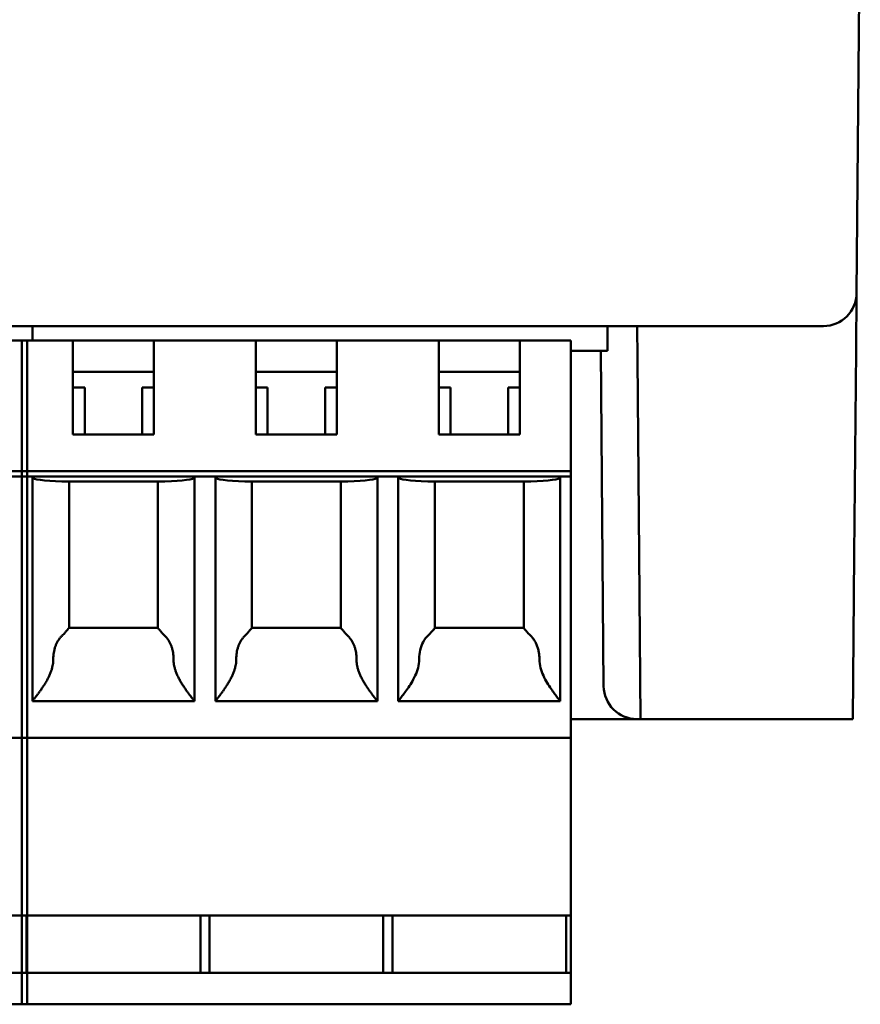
# Model space of a CAD drawing. Header units: inches. Extents: x 1.3 to 23.8, y 0.4 to 18.6.
# Tile 10 of 14: x 10.556 to 11.189, y 12.649 to 13.391. Entities that reach past the tile are written whole.
import ezdxf

# ---------------------------------------------------------------- set-up
doc = ezdxf.new("R2010")
doc.units = ezdxf.units.IN
doc.header["$LTSCALE"] = 0.8
doc.header["$MEASUREMENT"] = 0
doc.layers.add('Visible (ANSI)', color=7, linetype='Continuous', lineweight=50)

msp = doc.modelspace()

# ---------------------------------------------------------------- linework, layer by layer
at = {"layer": 'Visible (ANSI)'}
for p, q in [((11.18612, 13.18482), (11.1889, 13.50403)), ((11.18574, 13.14174), (11.18612, 13.18482)), ((9.97869, 13.16003), (11.13612, 13.16003)), ((10.56528, 13.16003), (10.56528, 13.1492)), ((10.56528, 13.1492), (10.56528, 13.16003)), ((10.99835, 13.14133), (10.99835, 13.16003)), ((11.02076, 13.16003), (11.02098, 13.13525)), ((11.16112, 13.16003), (11.13612, 13.16003)), ((10.51902, 13.1492), (10.56132, 13.1492)), ((10.5574, 13.1492), (10.5574, 13.13739)), ((10.5574, 13.1492), (10.59579, 13.1492)), ((10.56132, 13.13739), (10.56132, 13.1492)), ((10.59579, 13.1492), (10.65681, 13.1492)), ((10.59579, 13.13739), (10.59579, 13.1492)), ((10.73358, 13.1492), (10.65681, 13.1492)), ((10.65681, 13.1492), (10.65681, 13.13739)), ((10.73358, 13.1492), (10.79461, 13.1492)), ((10.73358, 13.13739), (10.73358, 13.1492)), ((10.87138, 13.1492), (10.79461, 13.1492)), ((10.79461, 13.1492), (10.79461, 13.13739)), ((10.87138, 13.1492), (10.9324, 13.1492)), ((10.87138, 13.13739), (10.87138, 13.1492)), ((10.97079, 13.1492), (10.9324, 13.1492)), ((10.9324, 13.1492), (10.9324, 13.13739)), ((10.97079, 13.13739), (10.97079, 13.1492)), ((10.97079, 13.14133), (10.99835, 13.14133)), ((10.99337, 13.14133), (10.99557, 12.88882)), ((11.18574, 13.14174), (11.1844, 12.98794)), ((10.5574, 13.13739), (10.5574, 13.05077)), ((10.56132, 13.05077), (10.56132, 13.13739)), ((10.59579, 13.07833), (10.59579, 13.13739)), ((10.65681, 13.13739), (10.65681, 13.07833)), ((10.73358, 13.07833), (10.73358, 13.13739)), ((10.79461, 13.13739), (10.79461, 13.07833)), ((10.87138, 13.07833), (10.87138, 13.13739)), ((10.9324, 13.13739), (10.9324, 13.07833)), ((10.97079, 13.05077), (10.97079, 13.13739)), ((11.02227, 12.98794), (11.02098, 13.13525)), ((10.65681, 13.12558), (10.59579, 13.12558)), ((10.79461, 13.12558), (10.73358, 13.12558)), ((10.9324, 13.12558), (10.87138, 13.12558)), ((10.60465, 13.11377), (10.59579, 13.11377)), ((10.60465, 13.11377), (10.60465, 13.07833)), ((10.65681, 13.11377), (10.64795, 13.11377)), ((10.64795, 13.07833), (10.64795, 13.11377)), ((10.74244, 13.11377), (10.73358, 13.11377)), ((10.74244, 13.11377), (10.74244, 13.07833)), ((10.79461, 13.11377), (10.78575, 13.11377)), ((10.78575, 13.07833), (10.78575, 13.11377)), ((10.88024, 13.11377), (10.87138, 13.11377)), ((10.88024, 13.11377), (10.88024, 13.07833)), ((10.9324, 13.11377), (10.92354, 13.11377)), ((10.92354, 13.07833), (10.92354, 13.11377)), ((10.65681, 13.07833), (10.59579, 13.07833)), ((10.79461, 13.07833), (10.73358, 13.07833)), ((10.9324, 13.07833), (10.87138, 13.07833)), ((10.14402, 13.05077), (10.56132, 13.05077)), ((10.56132, 13.04684), (10.54953, 13.04684)), ((10.5574, 13.05077), (10.5574, 13.04684)), ((10.5574, 13.05077), (10.97079, 13.05077)), ((10.5574, 13.04684), (10.5574, 12.85786)), ((10.56528, 13.04684), (10.5574, 13.04684)), ((10.56132, 13.04684), (10.56132, 13.05077)), ((10.56132, 12.85786), (10.56132, 13.04684)), ((10.56528, 13.04684), (10.68732, 13.04684)), ((10.56528, 12.87755), (10.56528, 13.04684)), ((10.70307, 13.04684), (10.68732, 13.04684)), ((10.68732, 13.04684), (10.68732, 12.87755)), ((10.70307, 13.04684), (10.82512, 13.04684)), ((10.70307, 12.87755), (10.70307, 13.04684)), ((10.84087, 13.04684), (10.82512, 13.04684)), ((10.82512, 13.04684), (10.82512, 12.87755)), ((10.84087, 13.04684), (10.96291, 13.04684)), ((10.84087, 12.87755), (10.84087, 13.04684)), ((10.97079, 13.04684), (10.96291, 13.04684)), ((10.96291, 13.04684), (10.96291, 12.87755)), ((10.97079, 13.05077), (10.97079, 13.04684)), ((10.97079, 12.85786), (10.97079, 13.04684)), ((10.66511, 13.0429), (10.58749, 13.0429)), ((10.59284, 13.0429), (10.59284, 12.93266)), ((10.65976, 12.93266), (10.65976, 13.0429)), ((10.80291, 13.0429), (10.72528, 13.0429)), ((10.73063, 13.0429), (10.73063, 12.93266)), ((10.79756, 12.93266), (10.79756, 13.0429)), ((10.94071, 13.0429), (10.86308, 13.0429)), ((10.86843, 13.0429), (10.86843, 12.93266)), ((10.93536, 12.93266), (10.93536, 13.0429)), ((11.02335, 12.86403), (11.02227, 12.98794)), ((11.1844, 12.98794), (11.18332, 12.86403)), ((10.59284, 12.93266), (10.65976, 12.93266)), ((10.73063, 12.93266), (10.79756, 12.93266)), ((10.86843, 12.93266), (10.93536, 12.93266)), ((10.68732, 12.87755), (10.56528, 12.87755)), ((10.82512, 12.87755), (10.70307, 12.87755)), ((10.84087, 12.87755), (10.96291, 12.87755)), ((10.97079, 12.86403), (11.02057, 12.86403)), ((11.02057, 12.86403), (11.02335, 12.86403)), ((11.02335, 12.86403), (11.18332, 12.86403)), ((10.5574, 12.85786), (10.5574, 12.84999)), ((10.56132, 12.84999), (10.56132, 12.85786)), ((10.97079, 12.84999), (10.97079, 12.85786)), ((10.56132, 12.84999), (10.14402, 12.84999)), ((10.5574, 12.84999), (10.5574, 12.71613)), ((10.97079, 12.84999), (10.5574, 12.84999)), ((10.56132, 12.71613), (10.56132, 12.84999)), ((10.97079, 12.71613), (10.97079, 12.84999)), ((10.56132, 12.71613), (10.14402, 12.71613)), ((10.5574, 12.71613), (10.5574, 12.67282)), ((10.97079, 12.71613), (10.5574, 12.71613)), ((10.56082, 12.71613), (10.56082, 12.67282)), ((10.56082, 12.71613), (10.56082, 12.67282)), ((10.56132, 12.67282), (10.56132, 12.71613)), ((10.69178, 12.71613), (10.69178, 12.67282)), ((10.69861, 12.71613), (10.69861, 12.67282)), ((10.82958, 12.71613), (10.82958, 12.67282)), ((10.83641, 12.71613), (10.83641, 12.67282)), ((10.96737, 12.71613), (10.96737, 12.67282)), ((10.97079, 12.71613), (10.97079, 12.67282)), ((10.56132, 12.67282), (10.14402, 12.67282)), ((10.5574, 12.67282), (10.5574, 12.65707)), ((10.97079, 12.67282), (10.5574, 12.67282)), ((10.56132, 12.65707), (10.56132, 12.67282)), ((10.97079, 12.67282), (10.97079, 12.65707)), ((10.5574, 12.65707), (10.5574, 12.6492)), ((10.56132, 12.6492), (10.56132, 12.65707)), ((10.97079, 12.6492), (10.97079, 12.65707)), ((10.56132, 12.6492), (10.14402, 12.6492)), ((10.97079, 12.6492), (10.5574, 12.6492))]:
    msp.add_line(p, q, dxfattribs=at)
for centre, start, end in [((11.16112, 13.18503), 270, 359.5), ((11.02057, 12.88903), 180.5, 270)]:
    msp.add_arc(centre, 0.025, start, end, dxfattribs=at)
for centre, start_param, end_param in [((10.60465, 13.04585), 0, 1.11977), ((10.64795, 13.04585), 2.021823, 3.141593), ((10.74244, 13.04585), 0, 1.11977), ((10.78575, 13.04585), 2.021823, 3.141593), ((10.88024, 13.04585), 0, 1.11977), ((10.92354, 13.04585), 2.021823, 3.141593)]:
    msp.add_ellipse(centre, major_axis=(-0.03937, 0), ratio=0.083333, start_param=start_param, end_param=end_param, dxfattribs=at)
for points, knots in [([(10.58824, 12.92742), (10.58772, 12.92695), (10.58722, 12.92645), (10.58674, 12.92592), (10.58627, 12.92539), (10.58583, 12.92484), (10.58541, 12.92426), (10.58499, 12.92368), (10.58461, 12.92308), (10.58425, 12.92245), (10.58389, 12.92182), (10.58356, 12.92117), (10.58325, 12.9205), (10.58295, 12.91983), (10.58268, 12.91913), (10.58244, 12.91842), (10.5822, 12.91771), (10.58199, 12.91698), (10.58181, 12.91623), (10.58163, 12.91549), (10.58148, 12.91473), (10.58136, 12.91396), (10.58124, 12.91319), (10.58115, 12.91241), (10.5811, 12.91162), (10.58104, 12.91084), (10.58102, 12.91006), (10.58102, 12.90926)], [0, 0, 0, 0, 0.111111, 0.111111, 0.111111, 0.222222, 0.222222, 0.222222, 0.333333, 0.333333, 0.333333, 0.444444, 0.444444, 0.444444, 0.555556, 0.555556, 0.555556, 0.666667, 0.666667, 0.666667, 0.777778, 0.777778, 0.777778, 0.888889, 0.888889, 0.888889, 1, 1, 1, 1]), ([(10.59284, 12.93266), (10.59284, 12.93264), (10.59282, 12.93262), (10.5928, 12.93258), (10.59277, 12.93255), (10.59274, 12.9325), (10.59269, 12.93243), (10.59264, 12.93237), (10.59257, 12.93229), (10.59249, 12.9322), (10.59242, 12.93211), (10.59232, 12.932), (10.59222, 12.93188), (10.59211, 12.93176), (10.59198, 12.93162), (10.59184, 12.93146), (10.59171, 12.9313), (10.59155, 12.93113), (10.59137, 12.93093), (10.5912, 12.93073), (10.59101, 12.93052), (10.5908, 12.93028), (10.59059, 12.93004), (10.59036, 12.92978), (10.59012, 12.9295), (10.58988, 12.92922), (10.58963, 12.92892), (10.58936, 12.9286)], [0, 0, 0, 0, 0.111111, 0.111111, 0.111111, 0.222222, 0.222222, 0.222222, 0.333333, 0.333333, 0.333333, 0.444444, 0.444444, 0.444444, 0.555556, 0.555556, 0.555556, 0.666667, 0.666667, 0.666667, 0.777778, 0.777778, 0.777778, 0.888889, 0.888889, 0.888889, 1, 1, 1, 1]), ([(10.66324, 12.9286), (10.66297, 12.92892), (10.66272, 12.92922), (10.66248, 12.9295), (10.66224, 12.92978), (10.66201, 12.93004), (10.6618, 12.93028), (10.66159, 12.93052), (10.6614, 12.93073), (10.66123, 12.93093), (10.66105, 12.93113), (10.6609, 12.9313), (10.66076, 12.93146), (10.66062, 12.93162), (10.66049, 12.93176), (10.66039, 12.93188), (10.66028, 12.932), (10.66019, 12.93211), (10.66011, 12.9322), (10.66003, 12.93229), (10.65997, 12.93237), (10.65991, 12.93243), (10.65986, 12.9325), (10.65983, 12.93255), (10.6598, 12.93258), (10.65978, 12.93262), (10.65976, 12.93264), (10.65976, 12.93266)], [0, 0, 0, 0, 0.111111, 0.111111, 0.111111, 0.222222, 0.222222, 0.222222, 0.333333, 0.333333, 0.333333, 0.444444, 0.444444, 0.444444, 0.555556, 0.555556, 0.555556, 0.666667, 0.666667, 0.666667, 0.777778, 0.777778, 0.777778, 0.888889, 0.888889, 0.888889, 1, 1, 1, 1]), ([(10.66436, 12.92742), (10.66489, 12.92695), (10.66538, 12.92645), (10.66586, 12.92592), (10.66633, 12.92539), (10.66677, 12.92484), (10.66719, 12.92426), (10.66761, 12.92368), (10.668, 12.92308), (10.66835, 12.92245), (10.66871, 12.92182), (10.66905, 12.92117), (10.66935, 12.9205), (10.66965, 12.91983), (10.66992, 12.91913), (10.67016, 12.91842), (10.6704, 12.91771), (10.67061, 12.91698), (10.67079, 12.91623), (10.67098, 12.91549), (10.67112, 12.91473), (10.67124, 12.91396), (10.67136, 12.91319), (10.67145, 12.91241), (10.6715, 12.91162), (10.67156, 12.91084), (10.67158, 12.91005), (10.67158, 12.90926)], [0, 0, 0, 0, 0.111111, 0.111111, 0.111111, 0.222222, 0.222222, 0.222222, 0.333333, 0.333333, 0.333333, 0.444444, 0.444444, 0.444444, 0.555556, 0.555556, 0.555556, 0.666667, 0.666667, 0.666667, 0.777778, 0.777778, 0.777778, 0.888889, 0.888889, 0.888889, 1, 1, 1, 1]), ([(10.72604, 12.92742), (10.72551, 12.92695), (10.72501, 12.92645), (10.72454, 12.92592), (10.72407, 12.92539), (10.72362, 12.92484), (10.72321, 12.92426), (10.72279, 12.92368), (10.7224, 12.92308), (10.72204, 12.92245), (10.72168, 12.92182), (10.72135, 12.92117), (10.72105, 12.9205), (10.72075, 12.91983), (10.72048, 12.91913), (10.72023, 12.91842), (10.71999, 12.91771), (10.71978, 12.91698), (10.7196, 12.91623), (10.71942, 12.91549), (10.71927, 12.91473), (10.71915, 12.91396), (10.71903, 12.91319), (10.71895, 12.91241), (10.71889, 12.91162), (10.71884, 12.91084), (10.71881, 12.91006), (10.71882, 12.90926)], [0, 0, 0, 0, 0.111111, 0.111111, 0.111111, 0.222222, 0.222222, 0.222222, 0.333333, 0.333333, 0.333333, 0.444444, 0.444444, 0.444444, 0.555556, 0.555556, 0.555556, 0.666667, 0.666667, 0.666667, 0.777778, 0.777778, 0.777778, 0.888889, 0.888889, 0.888889, 1, 1, 1, 1]), ([(10.73063, 12.93266), (10.73063, 12.93264), (10.73062, 12.93262), (10.73059, 12.93258), (10.73057, 12.93255), (10.73053, 12.9325), (10.73048, 12.93243), (10.73043, 12.93237), (10.73037, 12.93229), (10.73029, 12.9322), (10.73021, 12.93211), (10.73012, 12.932), (10.73001, 12.93188), (10.7299, 12.93176), (10.72978, 12.93162), (10.72964, 12.93146), (10.7295, 12.9313), (10.72934, 12.93113), (10.72917, 12.93093), (10.729, 12.93073), (10.7288, 12.93052), (10.72859, 12.93028), (10.72838, 12.93004), (10.72816, 12.92978), (10.72792, 12.9295), (10.72767, 12.92922), (10.72742, 12.92892), (10.72716, 12.9286)], [0, 0, 0, 0, 0.111111, 0.111111, 0.111111, 0.222222, 0.222222, 0.222222, 0.333333, 0.333333, 0.333333, 0.444444, 0.444444, 0.444444, 0.555556, 0.555556, 0.555556, 0.666667, 0.666667, 0.666667, 0.777778, 0.777778, 0.777778, 0.888889, 0.888889, 0.888889, 1, 1, 1, 1]), ([(10.80103, 12.9286), (10.80077, 12.92892), (10.80052, 12.92922), (10.80028, 12.9295), (10.80004, 12.92978), (10.79981, 12.93004), (10.7996, 12.93028), (10.79939, 12.93052), (10.7992, 12.93073), (10.79902, 12.93093), (10.79885, 12.93113), (10.79869, 12.9313), (10.79855, 12.93146), (10.79841, 12.93162), (10.79829, 12.93176), (10.79818, 12.93188), (10.79807, 12.932), (10.79798, 12.93211), (10.7979, 12.9322), (10.79782, 12.93229), (10.79776, 12.93237), (10.79771, 12.93243), (10.79766, 12.9325), (10.79762, 12.93255), (10.7976, 12.93258), (10.79757, 12.93262), (10.79756, 12.93264), (10.79756, 12.93266)], [0, 0, 0, 0, 0.111111, 0.111111, 0.111111, 0.222222, 0.222222, 0.222222, 0.333333, 0.333333, 0.333333, 0.444444, 0.444444, 0.444444, 0.555556, 0.555556, 0.555556, 0.666667, 0.666667, 0.666667, 0.777778, 0.777778, 0.777778, 0.888889, 0.888889, 0.888889, 1, 1, 1, 1]), ([(10.80215, 12.92742), (10.80268, 12.92695), (10.80318, 12.92645), (10.80365, 12.92592), (10.80412, 12.92539), (10.80457, 12.92484), (10.80499, 12.92426), (10.8054, 12.92368), (10.80579, 12.92308), (10.80615, 12.92245), (10.80651, 12.92182), (10.80684, 12.92117), (10.80714, 12.9205), (10.80744, 12.91983), (10.80772, 12.91913), (10.80796, 12.91842), (10.8082, 12.91771), (10.80841, 12.91698), (10.80859, 12.91623), (10.80877, 12.91549), (10.80892, 12.91473), (10.80904, 12.91396), (10.80916, 12.91319), (10.80924, 12.91241), (10.8093, 12.91162), (10.80936, 12.91084), (10.80938, 12.91005), (10.80937, 12.90926)], [0, 0, 0, 0, 0.111111, 0.111111, 0.111111, 0.222222, 0.222222, 0.222222, 0.333333, 0.333333, 0.333333, 0.444444, 0.444444, 0.444444, 0.555556, 0.555556, 0.555556, 0.666667, 0.666667, 0.666667, 0.777778, 0.777778, 0.777778, 0.888889, 0.888889, 0.888889, 1, 1, 1, 1]), ([(10.86383, 12.92742), (10.86219, 12.92593), (10.86062, 12.92392), (10.85863, 12.92024), (10.85785, 12.91818), (10.85684, 12.91387), (10.85661, 12.91162), (10.85661, 12.90945), (10.85661, 12.90936), (10.85661, 12.90926)], [0.04440082, 0.04440082, 0.04440082, 0.04440082, 0.06179062, 0.06179062, 0.07761466, 0.07761466, 0.0934387, 0.0934387, 0.09413737, 0.09413737, 0.09413737, 0.09413737]), ([(10.86843, 12.93266), (10.86843, 12.93264), (10.86841, 12.93262), (10.86828, 12.93242), (10.86798, 12.93207), (10.86712, 12.9311), (10.86656, 12.93047), (10.86567, 12.92946), (10.86531, 12.92904), (10.86495, 12.9286)], [-0.24112362, -0.24112362, -0.24112362, -0.24112362, -0.23902387, -0.23902387, -0.23139114, -0.23139114, -0.22375841, -0.22375841, -0.21923274, -0.21923274, -0.21923274, -0.21923274]), ([(10.93883, 12.9286), (10.93847, 12.92904), (10.93811, 12.92946), (10.93723, 12.93047), (10.93666, 12.9311), (10.9358, 12.93207), (10.9355, 12.93242), (10.93537, 12.93262), (10.93536, 12.93264), (10.93536, 12.93266)], [-0.05745625, -0.05745625, -0.05745625, -0.05745625, -0.05293059, -0.05293059, -0.04529786, -0.04529786, -0.03766513, -0.03766513, -0.03556537, -0.03556537, -0.03556537, -0.03556537]), ([(10.93995, 12.92742), (10.94063, 12.92681), (10.94126, 12.92616), (10.94184, 12.92546), (10.94243, 12.92477), (10.94297, 12.92403), (10.94347, 12.92325), (10.94396, 12.92247), (10.94441, 12.92164), (10.94481, 12.92079), (10.9452, 12.91993), (10.94555, 12.91904), (10.94585, 12.91811), (10.94615, 12.91719), (10.9464, 12.91624), (10.9466, 12.91527), (10.9468, 12.91429), (10.94694, 12.9133), (10.94704, 12.91229), (10.94713, 12.91129), (10.94718, 12.91028), (10.94717, 12.90926)], [0, 0, 0, 0, 0.142857, 0.142857, 0.142857, 0.285714, 0.285714, 0.285714, 0.428571, 0.428571, 0.428571, 0.571429, 0.571429, 0.571429, 0.714286, 0.714286, 0.714286, 0.857143, 0.857143, 0.857143, 1, 1, 1, 1]), ([(10.58102, 12.90926), (10.58103, 12.9086), (10.58101, 12.90792), (10.58096, 12.90725), (10.58091, 12.90657), (10.58083, 12.90589), (10.58071, 12.90519), (10.5806, 12.9045), (10.58046, 12.90379), (10.58028, 12.90306), (10.5801, 12.90234), (10.57989, 12.90159), (10.57964, 12.90082), (10.57938, 12.90005), (10.57909, 12.89926), (10.57876, 12.89844), (10.57842, 12.89763), (10.57805, 12.89679), (10.57763, 12.89593), (10.57722, 12.89508), (10.57676, 12.89421), (10.57629, 12.89335), (10.57581, 12.89248), (10.5753, 12.89162), (10.57479, 12.89079), (10.57428, 12.88995), (10.57376, 12.88914), (10.57325, 12.88836), (10.57274, 12.88759), (10.57224, 12.88685), (10.57176, 12.88616), (10.57128, 12.88547), (10.57082, 12.88482), (10.57038, 12.88422), (10.56995, 12.88362), (10.56954, 12.88307), (10.56916, 12.88256), (10.56878, 12.88205), (10.56843, 12.88158), (10.5681, 12.88116), (10.56778, 12.88074), (10.56749, 12.88036), (10.56722, 12.88001), (10.56696, 12.87967), (10.56672, 12.87937), (10.56651, 12.8791), (10.5663, 12.87884), (10.56612, 12.87861), (10.56597, 12.87841), (10.56581, 12.87822), (10.56568, 12.87806), (10.56558, 12.87793), (10.56548, 12.8778), (10.5654, 12.8777), (10.56535, 12.87764), (10.5653, 12.87758), (10.56528, 12.87755), (10.56528, 12.87755)], [0, 0, 0, 0, 0.052632, 0.052632, 0.052632, 0.105263, 0.105263, 0.105263, 0.157895, 0.157895, 0.157895, 0.210526, 0.210526, 0.210526, 0.263158, 0.263158, 0.263158, 0.315789, 0.315789, 0.315789, 0.368421, 0.368421, 0.368421, 0.421053, 0.421053, 0.421053, 0.473684, 0.473684, 0.473684, 0.526316, 0.526316, 0.526316, 0.578947, 0.578947, 0.578947, 0.631579, 0.631579, 0.631579, 0.684211, 0.684211, 0.684211, 0.736842, 0.736842, 0.736842, 0.789474, 0.789474, 0.789474, 0.842105, 0.842105, 0.842105, 0.894737, 0.894737, 0.894737, 0.947368, 0.947368, 0.947368, 1, 1, 1, 1]), ([(10.67158, 12.90926), (10.67157, 12.9086), (10.67159, 12.90792), (10.67164, 12.90725), (10.6717, 12.90657), (10.67178, 12.90589), (10.67189, 12.90519), (10.672, 12.9045), (10.67214, 12.90379), (10.67232, 12.90306), (10.6725, 12.90234), (10.67271, 12.90159), (10.67297, 12.90082), (10.67322, 12.90005), (10.67351, 12.89926), (10.67385, 12.89844), (10.67418, 12.89763), (10.67456, 12.89679), (10.67497, 12.89593), (10.67538, 12.89508), (10.67584, 12.89421), (10.67631, 12.89335), (10.67679, 12.89248), (10.6773, 12.89162), (10.67781, 12.89079), (10.67832, 12.88995), (10.67884, 12.88914), (10.67935, 12.88836), (10.67986, 12.88759), (10.68036, 12.88685), (10.68084, 12.88616), (10.68132, 12.88547), (10.68178, 12.88482), (10.68222, 12.88422), (10.68265, 12.88362), (10.68306, 12.88307), (10.68344, 12.88256), (10.68382, 12.88205), (10.68417, 12.88158), (10.6845, 12.88116), (10.68482, 12.88074), (10.68511, 12.88036), (10.68538, 12.88001), (10.68564, 12.87967), (10.68588, 12.87937), (10.68609, 12.8791), (10.6863, 12.87884), (10.68648, 12.87861), (10.68663, 12.87841), (10.68679, 12.87822), (10.68692, 12.87806), (10.68702, 12.87793), (10.68712, 12.8778), (10.6872, 12.8777), (10.68725, 12.87764), (10.6873, 12.87758), (10.68732, 12.87755), (10.68732, 12.87755)], [0, 0, 0, 0, 0.052632, 0.052632, 0.052632, 0.105263, 0.105263, 0.105263, 0.157895, 0.157895, 0.157895, 0.210526, 0.210526, 0.210526, 0.263158, 0.263158, 0.263158, 0.315789, 0.315789, 0.315789, 0.368421, 0.368421, 0.368421, 0.421053, 0.421053, 0.421053, 0.473684, 0.473684, 0.473684, 0.526316, 0.526316, 0.526316, 0.578947, 0.578947, 0.578947, 0.631579, 0.631579, 0.631579, 0.684211, 0.684211, 0.684211, 0.736842, 0.736842, 0.736842, 0.789474, 0.789474, 0.789474, 0.842105, 0.842105, 0.842105, 0.894737, 0.894737, 0.894737, 0.947368, 0.947368, 0.947368, 1, 1, 1, 1]), ([(10.71882, 12.90926), (10.71883, 12.9086), (10.7188, 12.90792), (10.71875, 12.90725), (10.7187, 12.90657), (10.71862, 12.90589), (10.71851, 12.90519), (10.7184, 12.9045), (10.71825, 12.90379), (10.71808, 12.90306), (10.7179, 12.90234), (10.71768, 12.90159), (10.71743, 12.90082), (10.71718, 12.90005), (10.71689, 12.89926), (10.71655, 12.89844), (10.71622, 12.89763), (10.71584, 12.89679), (10.71543, 12.89593), (10.71501, 12.89508), (10.71456, 12.89421), (10.71408, 12.89335), (10.7136, 12.89248), (10.7131, 12.89162), (10.71259, 12.89079), (10.71208, 12.88995), (10.71156, 12.88914), (10.71105, 12.88836), (10.71054, 12.88759), (10.71003, 12.88685), (10.70955, 12.88616), (10.70907, 12.88547), (10.70861, 12.88482), (10.70818, 12.88422), (10.70774, 12.88362), (10.70733, 12.88307), (10.70695, 12.88256), (10.70657, 12.88205), (10.70622, 12.88158), (10.7059, 12.88116), (10.70558, 12.88074), (10.70528, 12.88036), (10.70502, 12.88001), (10.70475, 12.87967), (10.70452, 12.87937), (10.70431, 12.8791), (10.7041, 12.87884), (10.70392, 12.87861), (10.70376, 12.87841), (10.70361, 12.87822), (10.70348, 12.87806), (10.70338, 12.87793), (10.70327, 12.8778), (10.7032, 12.8777), (10.70315, 12.87764), (10.7031, 12.87758), (10.70307, 12.87755), (10.70307, 12.87755)], [0, 0, 0, 0, 0.052632, 0.052632, 0.052632, 0.105263, 0.105263, 0.105263, 0.157895, 0.157895, 0.157895, 0.210526, 0.210526, 0.210526, 0.263158, 0.263158, 0.263158, 0.315789, 0.315789, 0.315789, 0.368421, 0.368421, 0.368421, 0.421053, 0.421053, 0.421053, 0.473684, 0.473684, 0.473684, 0.526316, 0.526316, 0.526316, 0.578947, 0.578947, 0.578947, 0.631579, 0.631579, 0.631579, 0.684211, 0.684211, 0.684211, 0.736842, 0.736842, 0.736842, 0.789474, 0.789474, 0.789474, 0.842105, 0.842105, 0.842105, 0.894737, 0.894737, 0.894737, 0.947368, 0.947368, 0.947368, 1, 1, 1, 1]), ([(10.80937, 12.90926), (10.80937, 12.9086), (10.80939, 12.90792), (10.80944, 12.90725), (10.80949, 12.90657), (10.80957, 12.90589), (10.80968, 12.90519), (10.80979, 12.9045), (10.80994, 12.90379), (10.81012, 12.90306), (10.81029, 12.90234), (10.81051, 12.90159), (10.81076, 12.90082), (10.81101, 12.90005), (10.81131, 12.89926), (10.81164, 12.89844), (10.81197, 12.89763), (10.81235, 12.89679), (10.81276, 12.89593), (10.81318, 12.89508), (10.81363, 12.89421), (10.81411, 12.89335), (10.81459, 12.89248), (10.81509, 12.89162), (10.8156, 12.89079), (10.81612, 12.88995), (10.81663, 12.88914), (10.81715, 12.88836), (10.81766, 12.88759), (10.81816, 12.88685), (10.81864, 12.88616), (10.81912, 12.88547), (10.81958, 12.88482), (10.82001, 12.88422), (10.82045, 12.88362), (10.82086, 12.88307), (10.82124, 12.88256), (10.82162, 12.88205), (10.82197, 12.88158), (10.82229, 12.88116), (10.82262, 12.88074), (10.82291, 12.88036), (10.82317, 12.88001), (10.82344, 12.87967), (10.82368, 12.87937), (10.82388, 12.8791), (10.82409, 12.87884), (10.82428, 12.87861), (10.82443, 12.87841), (10.82458, 12.87822), (10.82471, 12.87806), (10.82481, 12.87793), (10.82492, 12.8778), (10.82499, 12.8777), (10.82504, 12.87764), (10.82509, 12.87758), (10.82512, 12.87755), (10.82512, 12.87755)], [0, 0, 0, 0, 0.052632, 0.052632, 0.052632, 0.105263, 0.105263, 0.105263, 0.157895, 0.157895, 0.157895, 0.210526, 0.210526, 0.210526, 0.263158, 0.263158, 0.263158, 0.315789, 0.315789, 0.315789, 0.368421, 0.368421, 0.368421, 0.421053, 0.421053, 0.421053, 0.473684, 0.473684, 0.473684, 0.526316, 0.526316, 0.526316, 0.578947, 0.578947, 0.578947, 0.631579, 0.631579, 0.631579, 0.684211, 0.684211, 0.684211, 0.736842, 0.736842, 0.736842, 0.789474, 0.789474, 0.789474, 0.842105, 0.842105, 0.842105, 0.894737, 0.894737, 0.894737, 0.947368, 0.947368, 0.947368, 1, 1, 1, 1]), ([(10.85661, 12.90926), (10.85661, 12.90919), (10.85662, 12.90912), (10.85662, 12.90689), (10.85631, 12.90475), (10.85524, 12.90062), (10.85447, 12.89862), (10.85183, 12.89292), (10.84965, 12.88951), (10.84595, 12.88412), (10.84413, 12.88171), (10.84158, 12.87842), (10.84087, 12.87755), (10.84087, 12.87755)], [-0.2589731, -0.2589731, -0.2589731, -0.2589731, -0.2584119, -0.2584119, -0.2420061, -0.2420061, -0.2256002, -0.2256002, -0.1927884, -0.1927884, -0.1609972, -0.1609972, -0.129206, -0.129206, -0.129206, -0.129206]), ([(10.94717, 12.90926), (10.94717, 12.90919), (10.94717, 12.90912), (10.94717, 12.90689), (10.94747, 12.90475), (10.94854, 12.90062), (10.94931, 12.89862), (10.95195, 12.89292), (10.95413, 12.88951), (10.95783, 12.88412), (10.95965, 12.88171), (10.9622, 12.87842), (10.96291, 12.87755), (10.96291, 12.87755)], [-0.2589731, -0.2589731, -0.2589731, -0.2589731, -0.2584119, -0.2584119, -0.2420061, -0.2420061, -0.2256002, -0.2256002, -0.1927884, -0.1927884, -0.1609972, -0.1609972, -0.129206, -0.129206, -0.129206, -0.129206])]:
    msp.add_open_spline(points, degree=3, knots=knots, dxfattribs=at)
for points in [[(10.58936, 12.9286), (10.58902, 12.92819), (10.58865, 12.92779), (10.58824, 12.92742)], [(10.66324, 12.9286), (10.66358, 12.92819), (10.66395, 12.92779), (10.66436, 12.92742)], [(10.72716, 12.9286), (10.72682, 12.92819), (10.72644, 12.92779), (10.72604, 12.92742)], [(10.80103, 12.9286), (10.80137, 12.92819), (10.80175, 12.92779), (10.80215, 12.92742)], [(10.86495, 12.9286), (10.86461, 12.92819), (10.86424, 12.92779), (10.86383, 12.92742)], [(10.93883, 12.9286), (10.93917, 12.92819), (10.93954, 12.92779), (10.93995, 12.92742)]]:
    msp.add_open_spline(points, degree=3, dxfattribs=at)

doc.saveas('drawing.dxf')
